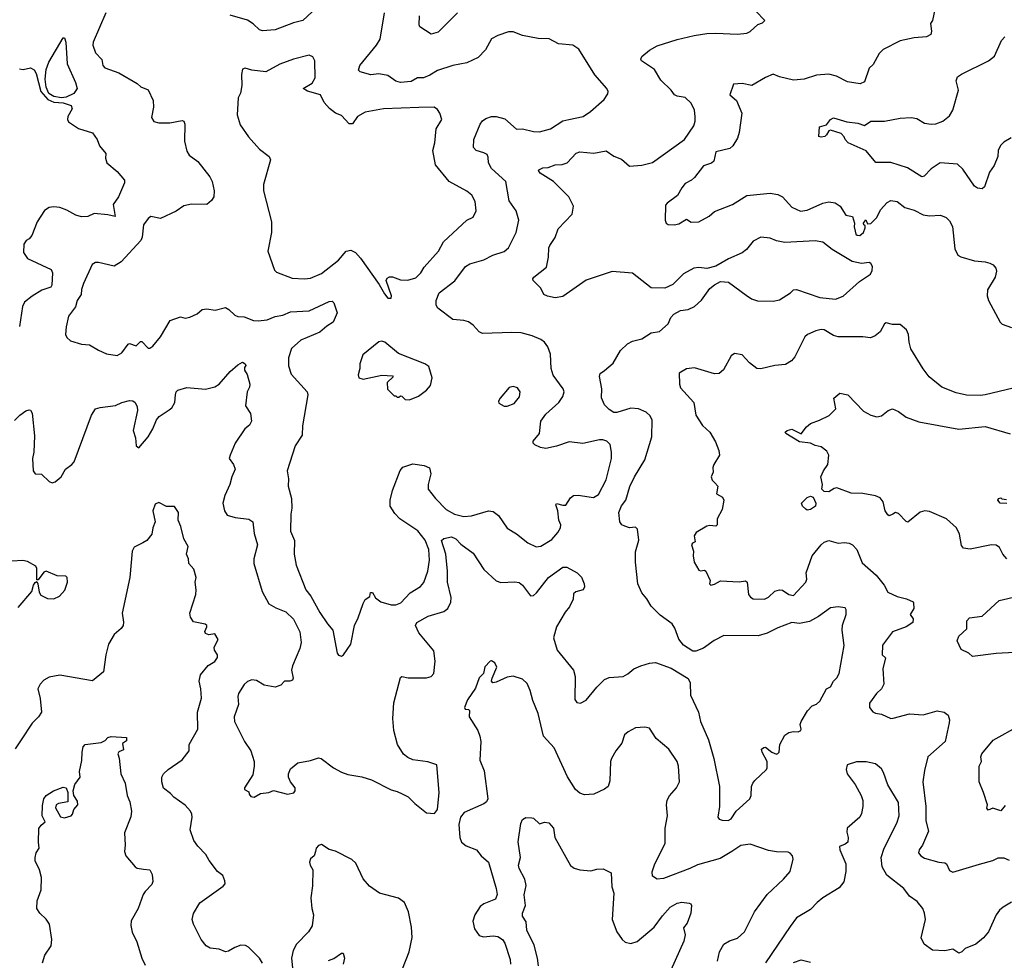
# Model space of a CAD drawing. Extents: x 2086813 to 2278017, y 548126 to 753336.
# Tile 157 of 256: x 2126185 to 2132548, y 627531 to 633610. Entities that reach past the tile are written whole.
import ezdxf

# ---------------------------------------------------------------- set-up
doc = ezdxf.new("R2010")
doc.units = 0

msp = doc.modelspace()

# ---------------------------------------------------------------- linework, layer by layer
at = {"layer": '0CON10XD'}
for points in [[(2126740.6, 633655), (2126660, 633465), (2126657.1, 633445), (2126675.4, 633395.4), (2126715, 633352.5), (2126722.7, 633315), (2126735, 633300), (2126825.6, 633265.6), (2126945, 633198), (2126966.6, 633176.6), (2127015, 633156.2), (2127047.2, 633087.2), (2127050.4, 633045), (2127037.3, 632977.3), (2127052.1, 632952.1), (2127085, 632942.5), (2127155, 632944.4), (2127235, 632959.2), (2127245, 632953.8), (2127252.5, 632935), (2127249.4, 632825), (2127265, 632761.2), (2127279.4, 632735), (2127335, 632693.3), (2127414.3, 632595), (2127429.2, 632565), (2127441.8, 632505), (2127440.4, 632465), (2127425, 632440.8), (2127394.1, 632415.9), (2127295, 632417.8), (2127245, 632406.9), (2127195, 632372), (2127095, 632324.2), (2127031.7, 632338.3), (2127014.3, 632325), (2126985.5, 632284.5), (2126977.1, 632205), (2126967.6, 632182.4), (2126840, 632045), (2126795, 632018), (2126695, 632041.4), (2126675, 632040.8), (2126653.2, 632026.8), (2126597.8, 631905), (2126583.8, 631866.2), (2126581.9, 631835), (2126556.5, 631795), (2126545.7, 631755), (2126499.2, 631695), (2126484.3, 631625.7), (2126481.4, 631575), (2126488.8, 631555), (2126513.3, 631535), (2126583.4, 631513.4), (2126635, 631508.6), (2126694.6, 631474.6), (2126745, 631450.8), (2126815, 631438.8), (2126845, 631457.5), (2126885, 631513.3), (2126895, 631516.7), (2126937.5, 631502.5), (2126965, 631530), (2126975, 631530), (2127015, 631487.5), (2127025, 631487.5), (2127045, 631500), (2127095, 631561.2), (2127156.7, 631665), (2127225, 631688.8), (2127255, 631680), (2127285, 631686.7), (2127330.9, 631709.1), (2127365, 631738), (2127395, 631740.8), (2127448.3, 631731.7), (2127515, 631750), (2127537.4, 631737.4), (2127575, 631700.8), (2127595, 631691.4), (2127635, 631688.9), (2127695, 631665.6), (2127725, 631663.6), (2127785, 631671.1), (2127835, 631692.5), (2127885, 631700.8), (2127935, 631722.7), (2128055, 631729.1), (2128185, 631789.4), (2128205, 631790), (2128215, 631780), (2128236.4, 631716.4), (2128210, 631655), (2128170.2, 631629.8), (2128125, 631589.6), (2128001.5, 631538.5), (2127941.4, 631485), (2127922.3, 631425), (2127922.4, 631372.4), (2127939.2, 631319.2), (2128043.1, 631205), (2128047.5, 631185), (2128012.5, 630985), (2128010, 630925), (2127965.8, 630855), (2127912.5, 630695), (2127921.7, 630641.7), (2127920.8, 630595), (2127941.2, 630515), (2127943.8, 630453.8), (2127937.1, 630415), (2127935.7, 630305), (2127960, 630245), (2127957.8, 630155), (2127972.5, 630085), (2128035, 629926.2), (2128065.8, 629885), (2128125, 629778.8), (2128174.5, 629704.5), (2128209.2, 629665), (2128236.7, 629515), (2128245, 629502.5), (2128265, 629497.5), (2128277.5, 629505), (2128325.9, 629574.1), (2128348.8, 629695), (2128373.3, 629745), (2128405, 629837.5), (2128418.3, 629861.7), (2128447, 629883), (2128451.7, 629908.3), (2128465, 629907.5), (2128484.1, 629874.1), (2128518.1, 629848.1), (2128585, 629827.8), (2128615, 629827.5), (2128648.5, 629841.5), (2128707.8, 629905), (2128775, 629947.5), (2128797.7, 629972.3), (2128823.1, 630045), (2128833, 630117), (2128829.3, 630185), (2128805.2, 630245.2)], [(2128075, 633661.1), (2128014.2, 633605), (2127955, 633590), (2127835.4, 633544.6), (2127755, 633538.8), (2127734.7, 633544.7), (2127693.7, 633583.7), (2127657.2, 633607.2), (2127545, 633638.9)], [(2128805.2, 630245.2), (2128757.2, 630307.2), (2128640.9, 630385), (2128608.3, 630418.3), (2128578.5, 630465), (2128579.2, 630505), (2128593.3, 630566.7), (2128643.1, 630696.9), (2128661.7, 630718.3), (2128725, 630740), (2128799.2, 630729.2), (2128833, 630713), (2128841.2, 630675), (2128824.5, 630605), (2128825.8, 630575), (2128872.5, 630515), (2128940, 630445), (2128995, 630413.6), (2129055, 630398.7), (2129105, 630402.8), (2129215, 630435.6), (2129245, 630430.8), (2129278.6, 630405), (2129335, 630323.8), (2129396.6, 630286.6), (2129469.5, 630229.5), (2129522.1, 630202.1), (2129553.4, 630206.6), (2129625, 630250), (2129662.9, 630295), (2129680, 630325), (2129682.5, 630345), (2129669.2, 630375), (2129663.1, 630435), (2129650, 630475), (2129655, 630482.5), (2129695, 630472), (2129715, 630473.3), (2129745, 630520), (2129765, 630533.8), (2129795, 630536), (2129892.3, 630522.3), (2129925, 630542), (2129975, 630636.7), (2130008.6, 630775), (2130009.2, 630815), (2130000, 630865), (2129978.8, 630885), (2129954.4, 630894.4), (2129932.5, 630895), (2129825, 630871.2), (2129735, 630881.9), (2129655, 630854.4), (2129585, 630838.8), (2129550, 630845), (2129515, 630862.5), (2129503.8, 630873.8), (2129504, 630885), (2129544.4, 630935), (2129553.9, 631015), (2129585, 631060), (2129669.5, 631135), (2129696, 631175), (2129703.3, 631205), (2129696.2, 631225), (2129632.6, 631312.6), (2129620.6, 631355), (2129615, 631447.5), (2129598, 631495), (2129575.7, 631525.7), (2129552.7, 631542.7), (2129497.7, 631567.7), (2129425.7, 631585.7), (2129365, 631589.4), (2129175, 631582), (2129155, 631592.5), (2129115.4, 631635.4), (2129085, 631656.9), (2129055, 631665.7), (2128985, 631671.9), (2128888, 631745), (2128876.7, 631765), (2128875.5, 631795), (2128895.5, 631845), (2128997, 631923), (2129065, 632015.7), (2129095, 632033.1), (2129185, 632058.1), (2129242, 632088), (2129315, 632111.4), (2129342.9, 632135), (2129393.5, 632235), (2129411.5, 632315), (2129394, 632374), (2129348.9, 632438.9), (2129326.2, 632565), (2129235, 632648.2), (2129214.6, 632685), (2129212.4, 632722.4), (2129205, 632738), (2129185, 632750.6), (2129135.5, 632765.5), (2129118.6, 632785), (2129120.9, 632835), (2129160.4, 632935), (2129175, 632955.6), (2129197.6, 632972.4), (2129235, 632984.6), (2129265, 632985.5), (2129319.4, 632969.4), (2129395, 632902.5), (2129435, 632904.2), (2129505, 632887.1), (2129544.2, 632885.8), (2129615, 632904.2), (2129694.6, 632955.4), (2129734.5, 632965.5), (2129825.5, 632984.5), (2129874.3, 633015.7), (2129963.3, 633095), (2129985, 633130), (2129987.5, 633145), (2129980, 633165), (2129902.8, 633252.8), (2129799.3, 633419.3), (2129760, 633445), (2129667.5, 633455), (2129606.4, 633486.4), (2129535, 633488.9), (2129435, 633507.3), (2129375, 633531.4), (2129345, 633531.4), (2129275, 633508.6), (2129234.5, 633485.5), (2129194.4, 633415), (2129148.6, 633365), (2129075, 633331.6), (2128985, 633313.5), (2128885, 633282.5), (2128835, 633252.5), (2128795, 633234.1), (2128755, 633234.1), (2128715, 633211.5), (2128645, 633204.2), (2128615, 633213.2), (2128565, 633249.2), (2128505, 633259.6), (2128453.6, 633253.6), (2128385, 633274.2), (2128374.4, 633284.4), (2128382.2, 633315), (2128491.1, 633445), (2128514.4, 633485), (2128543.1, 633655)], [(2129014.5, 633655.5), (2128890, 633530), (2128845, 633517.1), (2128771.2, 633565), (2128765.9, 633575.9), (2128769.2, 633635)], [(2130520, 629245), (2130571.9, 629135), (2130585.6, 629075), (2130635.6, 628955), (2130670, 628835), (2130707.1, 628655), (2130708, 628525), (2130696.2, 628456.2), (2130705, 628443.3), (2130725.9, 628435.9), (2130764.3, 628434.3), (2130782.5, 628445), (2130815.5, 628494.5), (2130903.3, 628575), (2130913.3, 628595), (2130913.6, 628653.6), (2130923.3, 628675), (2130936.1, 628693.9), (2131011.2, 628765), (2131016.2, 628775), (2131016, 628815), (2130983.8, 628875), (2130980, 628895), (2130993.3, 628906.7), (2131005, 628907.5), (2131046.4, 628876.4), (2131075, 628862.5), (2131085, 628867.5), (2131092.5, 628875), (2131096.7, 628925), (2131130, 628985), (2131155, 629003.8), (2131185, 629010), (2131215, 629007.5), (2131232.5, 629015), (2131236.2, 629025), (2131230, 629055), (2131236.2, 629075), (2131276.1, 629143.9), (2131307.5, 629175), (2131335, 629186.2), (2131356.2, 629205), (2131400, 629285), (2131425, 629297.5), (2131444, 629335), (2131465, 629356.2), (2131481.4, 629385), (2131513.1, 629565), (2131500, 629665), (2131503.2, 629696.8), (2131526, 629765), (2131526.1, 629796.1), (2131519.3, 629809.3), (2131475, 629816.2), (2131425, 629808.8), (2131347.8, 629752.2), (2131289.1, 629720.9), (2131225, 629706.9), (2131175, 629713.8), (2131085, 629679.2), (2131015.8, 629644.2), (2130956.9, 629626.9), (2130735, 629629.2), (2130672.8, 629597.2), (2130605, 629549.1), (2130555, 629529.2), (2130535, 629528.6), (2130475, 629566.9), (2130445, 629606.2), (2130417.9, 629677.9), (2130401.2, 629705), (2130325, 629761.9), (2130265, 629819.2), (2130237, 629867), (2130205.6, 629905), (2130180.8, 629965), (2130164.4, 630104.4), (2130165, 630170), (2130185.8, 630245.8), (2130177.3, 630317.3), (2130165, 630330), (2130125, 630325.8), (2130095, 630335.8), (2130075.8, 630345.8), (2130063.8, 630365), (2130058, 630425), (2130075, 630468.8), (2130102.9, 630505), (2130127.8, 630592.2), (2130157.8, 630655), (2130224.4, 630765), (2130270.8, 630915), (2130272, 631022), (2130258.8, 631048.8), (2130234.4, 631074.4), (2130185, 631094.2), (2130135, 631100), (2130045, 631072.2), (2130025, 631071.5), (2129995, 631091.2), (2129965, 631121.8), (2129944.3, 631165.7), (2129948.1, 631225), (2129931.9, 631305), (2129935.8, 631324.2), (2129965, 631342), (2130019.8, 631390.2), (2130068.3, 631471.7), (2130114, 631516), (2130145, 631532.5), (2130205, 631546.7), (2130265, 631587.1), (2130320, 631595), (2130376.7, 631645), (2130393.3, 631685), (2130412.3, 631707.7), (2130455, 631731.2), (2130505, 631736.2), (2130545, 631756.2), (2130591.7, 631798.3), (2130645, 631872.5), (2130675, 631897.5), (2130715, 631917.5), (2130765, 631913.3), (2130880.3, 631830.3), (2130915, 631806), (2130953.2, 631793.2), (2131055, 631790), (2131095, 631800), (2131167.5, 631845), (2131186.4, 631863.6), (2131205, 631866.7), (2131355.5, 631815.5), (2131456.4, 631803.6), (2131506.6, 631823.4), (2131612.1, 631917.9), (2131682.5, 631965), (2131695, 631990), (2131697.5, 632015), (2131686.2, 632035), (2131675, 632040), (2131626.4, 632033.6), (2131565, 632048), (2131435, 632124.2), (2131375, 632172), (2131325, 632180.6), (2131129.7, 632169.7), (2131075, 632180), (2131035, 632198), (2130975, 632204.2), (2130925, 632179.2), (2130881.2, 632125), (2130855, 632104.2), (2130765.8, 632064.2), (2130685, 632016.2), (2130625, 632001.2), (2130575, 632008), (2130542.5, 632005), (2130475, 631966.7), (2130405, 631899.2), (2130355, 631874.3), (2130265, 631878), (2130145, 631972.5), (2130015, 631982.9), (2129845, 631927.5), (2129695, 631820.8), (2129645, 631813.3), (2129595, 631822.9), (2129573.1, 631833.1), (2129553.8, 631875), (2129503.3, 631925), (2129501.2, 631935), (2129506.7, 631945), (2129589.5, 632010.5), (2129602.5, 632075), (2129604.4, 632135), (2129611.2, 632151.2), (2129645, 632203.3), (2129665, 632259.2), (2129755, 632352.5), (2129763.3, 632405), (2129733.8, 632465), (2129635, 632564), (2129548.3, 632618.3), (2129537.5, 632635), (2129540.7, 632639.3), (2129565, 632652), (2129600, 632655), (2129645, 632671.4), (2129690, 632675), (2129722.5, 632685), (2129782.1, 632747.9), (2129805, 632757.1), (2129895, 632747.8), (2129975, 632761.9), (2130025, 632727.5), (2130075, 632709.2), (2130125, 632664.2), (2130205, 632670.6), (2130275, 632687.1), (2130480.5, 632835), (2130541.9, 632925), (2130551.1, 632955), (2130551.1, 632985), (2130545.4, 633025), (2130525, 633070.8), (2130486.7, 633106.7), (2130435, 633115.6), (2130416, 633125), (2130396, 633155), (2130328.7, 633218.7), (2130287.6, 633287.6), (2130204, 633345), (2130200, 633355), (2130205, 633372.5), (2130255, 633414), (2130305, 633440.6), (2130435, 633481.5), (2130543.1, 633506.9), (2130625, 633520.7), (2130683.2, 633523.2), (2130824.1, 633515.9), (2130885, 633523.3), (2130906.1, 633533.9), (2130955, 633580), (2130985, 633590), (2131000, 633605), (2130943.3, 633665)], [(2132098.8, 633675), (2132084.1, 633605.9), (2132071.2, 633585), (2132077.5, 633535), (2132072.5, 633515), (2132045, 633500), (2131965, 633493.8), (2131875, 633472.5), (2131765, 633417.5), (2131739.1, 633390.9), (2131700.5, 633319.5), (2131675, 633296.2), (2131645, 633208.8), (2131615.9, 633195.9), (2131535, 633208.6), (2131463.3, 633245), (2131415, 633257.8), (2131335, 633251.5), (2131255, 633225.4), (2131185, 633218.5), (2131095, 633240.8), (2131055, 633257.5), (2131005, 633237.5), (2130916.2, 633183.8), (2130855, 633198.1), (2130797.5, 633192.5), (2130773.8, 633125), (2130817.1, 633087.1), (2130852.5, 633005), (2130835, 632880), (2130824.2, 632845), (2130794.3, 632795), (2130775, 632777.1), (2130684.5, 632755.5), (2130672, 632695), (2130655, 632682.5), (2130604.4, 632665.6), (2130545, 632590), (2130527.2, 632572.8), (2130485, 632551.2), (2130465, 632522.5), (2130435.9, 632474.1), (2130368.8, 632425), (2130359.1, 632410.9), (2130355.7, 632315), (2130362, 632295), (2130375.7, 632285.7), (2130415, 632284.3), (2130445, 632290.8), (2130495, 632321.2), (2130525, 632302), (2130575, 632303.1), (2130640.5, 632339.5), (2130675, 632370), (2130791.2, 632415), (2130885, 632474.4), (2131035, 632488.9), (2131085, 632479.5), (2131114.7, 632464.7), (2131175, 632398), (2131232.2, 632372.2), (2131275, 632378.1), (2131375, 632424.3), (2131415, 632432.5), (2131455, 632427.5), (2131488.6, 632405), (2131525, 632346), (2131568.1, 632338.1), (2131581.2, 632295), (2131578, 632272), (2131583.4, 632243.4), (2131588.8, 632225), (2131597.5, 632217.5), (2131615, 632215.7), (2131638.9, 632235), (2131650, 632265), (2131649.3, 632279.3), (2131640, 632285), (2131637.5, 632295), (2131653.9, 632316.1), (2131665, 632290), (2131685, 632293.8), (2131725, 632332.5), (2131748.3, 632381.7), (2131791.3, 632428.7), (2131815, 632441.9), (2131855, 632435.5), (2131906.4, 632396.3), (2131965, 632378.2), (2132025, 632349.7), (2132065, 632342.5), (2132135, 632347.1), (2132171.7, 632331.7), (2132195, 632310), (2132213.2, 632273.2), (2132229.1, 632129.1), (2132248.3, 632088.3), (2132267, 632077), (2132355, 632050.5), (2132425, 632045.6), (2132455, 632037.1), (2132476.2, 632025), (2132494, 632005), (2132498, 631985), (2132489.2, 631945), (2132439.2, 631865), (2132437.5, 631825), (2132445.6, 631795.6), (2132522.5, 631655), (2132535, 631642.9), (2132595, 631621.5)], [(2126455, 633104.5), (2126405, 633113.6), (2126374.1, 633134.1), (2126355, 633173.3), (2126349.1, 633225), (2126355, 633287.5), (2126372.7, 633335), (2126465, 633493.8), (2126475, 633492.5), (2126481.9, 633465), (2126492.1, 633325), (2126545.4, 633205), (2126555.4, 633165), (2126535, 633132.5), (2126485, 633110), (2126455, 633104.5)], [(2132592.5, 632847.5), (2132545, 632818.1), (2132523.4, 632796.6), (2132508.1, 632765), (2132505.7, 632725), (2132482.5, 632667.5), (2132453.3, 632625), (2132420.7, 632529.3), (2132405, 632516.7), (2132375, 632520.8), (2132355, 632533.8), (2132279.4, 632645), (2132245, 632677.1), (2132134.3, 632684.3), (2132075, 632646), (2132030.3, 632599.7), (2132015, 632594.2), (2131922.5, 632652.5), (2131815, 632688.1), (2131717.3, 632687.3), (2131655, 632762.5), (2131538.8, 632815), (2131518.8, 632835), (2131512.9, 632852.9), (2131494.4, 632874.4), (2131425, 632896.7), (2131415, 632892.5), (2131400, 632865), (2131387.5, 632855), (2131365, 632850), (2131350, 632855), (2131355, 632916.7), (2131399.2, 632930.8), (2131424, 632965), (2131445, 632975.6), (2131530.3, 632950.3), (2131601.5, 632941.5), (2131645, 632926.2), (2131686.4, 632953.6), (2131775, 632954), (2131875, 632972.9), (2131947, 632977), (2131982.1, 632972.1), (2132031.9, 632941.9), (2132075, 632935.4), (2132105, 632936.5), (2132150.8, 632955), (2132195, 632988.6), (2132216.5, 633025), (2132253.1, 633155), (2132238, 633215), (2132245, 633240), (2132270.9, 633259.1), (2132445.8, 633344.2), (2132484.7, 633375.3), (2132530.8, 633475), (2132550.9, 633499.1)], [(2128585, 631810), (2128586.7, 631825), (2128553.9, 631923.9), (2128560.7, 631939.3), (2128575, 631948.8), (2128595, 631949.2), (2128645, 631928), (2128693.9, 631926.1), (2128745, 631942), (2128778, 631975), (2128798.3, 632011.7), (2128891.9, 632115), (2128924.6, 632175.4), (2129075.7, 632314.3), (2129115, 632333.8), (2129135.9, 632374.1), (2129129.2, 632435), (2129106.2, 632475), (2129075, 632502), (2128960, 632565), (2128872.9, 632672.9), (2128854.5, 632765), (2128868.8, 632815), (2128875.5, 632904.5), (2128912, 632965), (2128900.8, 633005), (2128885, 633028.8), (2128864.2, 633044.2), (2128765, 633043.3), (2128535, 633034.2), (2128417.3, 633012.7), (2128368.8, 632985), (2128335, 632936.7), (2128315, 632936.7), (2128265, 632990), (2128225, 633005.8), (2128186.2, 633036.2), (2128153.1, 633075), (2128128, 633125), (2128045, 633148.6), (2128017.5, 633165), (2128075, 633200), (2128093.8, 633235), (2128092.5, 633345), (2128079.3, 633369.3), (2128055, 633380), (2127955, 633354.2), (2127865, 633322.5), (2127775, 633274.2), (2127685, 633283.3), (2127643, 633297), (2127625, 633290), (2127617.5, 633255), (2127620, 633185), (2127612.5, 633135), (2127596.7, 633105), (2127590, 632995), (2127610.5, 632930.5), (2127662.7, 632852.7), (2127735, 632773.3), (2127796.7, 632725), (2127806.2, 632705), (2127761.2, 632545), (2127760, 632505), (2127812.7, 632302.7), (2127812.5, 632235), (2127787.5, 632115), (2127830.9, 631990.9), (2127845, 631978), (2127945, 631939.2), (2128025, 631934.4), (2128065, 631939.4), (2128135, 631969.2), (2128244.2, 632055), (2128295, 632114.3), (2128325, 632120), (2128355, 632105.6), (2128387.9, 632067.9), (2128508.7, 631898.7), (2128541.7, 631838.3), (2128565, 631810), (2128585, 631810)], [(2126183.4, 633293.4), (2126207.3, 633287.3), (2126255, 633298.6), (2126278.8, 633285), (2126291.7, 633261.7), (2126322.3, 633145), (2126366.5, 633095), (2126405, 633077.3), (2126465, 633072.3), (2126516.7, 633055), (2126524, 633035), (2126495.8, 632985), (2126493.3, 632965), (2126499.5, 632949.5), (2126565, 632906), (2126655, 632878.8), (2126685.8, 632835), (2126700.6, 632795), (2126741.2, 632745), (2126738.8, 632715), (2126748.8, 632685), (2126815, 632629.4), (2126862.3, 632572.3), (2126862, 632555), (2126823.1, 632465), (2126788.1, 632415), (2126801.7, 632338.3), (2126755, 632349.5), (2126665, 632358.1), (2126625, 632338.9), (2126585, 632336.7), (2126547.4, 632347.4), (2126488.9, 632378.9), (2126445, 632397.1), (2126405, 632401.4), (2126375, 632395.7), (2126345, 632377.5), (2126296.6, 632303.4), (2126262.5, 632215), (2126245.6, 632194.4), (2126226, 632184), (2126210.5, 632159.5), (2126208.8, 632105), (2126235.8, 632065.8), (2126388, 631995), (2126395.8, 631975), (2126392.5, 631895), (2126385, 631880.8), (2126327.2, 631862.8), (2126265, 631824.2), (2126215.7, 631784.3), (2126203.3, 631756.7), (2126183.8, 631626.2)], [(2132605, 631228.8), (2132424.3, 631185.7), (2132395, 631180.6), (2132305, 631183.1), (2132237.9, 631197.9), (2132145.5, 631235.5), (2132061.7, 631301.7), (2132023, 631353), (2131945, 631483.3), (2131932.7, 631525), (2131930, 631575), (2131916.1, 631606.1), (2131875, 631640), (2131825, 631640), (2131785, 631650), (2131775, 631643.8), (2131745, 631593.3), (2131714.1, 631565.9), (2131684.2, 631554.2), (2131635, 631560), (2131475, 631560), (2131445, 631570), (2131385, 631605.6), (2131365, 631607.3), (2131331.1, 631598.9), (2131276.2, 631575), (2131258.9, 631561.1), (2131195, 631432), (2131174, 631405), (2131135, 631380.8), (2131065, 631375.6), (2130975, 631352.5), (2130950, 631355), (2130901.3, 631391.3), (2130855, 631444), (2130805, 631451.9), (2130782.1, 631437.9), (2130732.6, 631347.4), (2130705, 631322.5), (2130675, 631320.8), (2130545, 631360.8), (2130495, 631352.5), (2130446.7, 631325), (2130448.8, 631255), (2130455, 631230), (2130540.8, 631135), (2130555.6, 631055), (2130598, 630988), (2130645.8, 630945), (2130681.7, 630881.7), (2130703.8, 630825), (2130706.7, 630795), (2130670, 630735), (2130663.8, 630715), (2130666.7, 630685), (2130654, 630655), (2130660, 630635), (2130677.1, 630617.1), (2130696.7, 630595), (2130687.5, 630545), (2130727.5, 630525), (2130736, 630505), (2130725.5, 630444.5), (2130692.2, 630385), (2130693.3, 630345), (2130685, 630336.7), (2130645, 630340.8), (2130625, 630335.7), (2130556.7, 630295), (2130543.3, 630275), (2130550, 630235), (2130533.6, 630226.4), (2130527.5, 630215), (2130540, 630175), (2130536.7, 630145), (2130544.2, 630105), (2130575, 630052.5), (2130585, 630047.5), (2130611.7, 630051.7), (2130620, 630045), (2130646.4, 629986.4), (2130642.5, 629965), (2130652.5, 629955), (2130675, 629960.8), (2130715, 629984.2), (2130835, 629977.5), (2130875, 629983.3), (2130885.6, 629975.6), (2130896, 629895), (2130907.3, 629877.3), (2130925, 629866), (2130997.5, 629865), (2131025, 629878.8), (2131065, 629917.5), (2131094.4, 629925.6), (2131115, 629922.9), (2131155, 629894.5), (2131185, 629888.9), (2131265.6, 629975), (2131271.4, 629995), (2131266.9, 630035), (2131306.5, 630145), (2131363.8, 630216.2), (2131385, 630234), (2131415, 630243.8), (2131475, 630227.5), (2131515, 630230.8), (2131545, 630225.8), (2131566.7, 630215), (2131594.2, 630185), (2131629.7, 630099.7), (2131720.2, 630020.2), (2131770.9, 629955), (2131795, 629910), (2131855, 629881.2), (2131917, 629867), (2131958.3, 629848.3), (2131961.7, 629841.7), (2131963.3, 629805), (2131940, 629765), (2131958.8, 629738.8), (2131956.7, 629715), (2131914.2, 629685.8), (2131825, 629653.8), (2131761.9, 629568.1), (2131760, 629505), (2131780, 629485), (2131763.6, 629415), (2131768.9, 629315), (2131754.6, 629285.4), (2131722, 629255), (2131677.8, 629192.2), (2131677.8, 629165), (2131697.7, 629137.7), (2131715, 629128.5), (2131755, 629122), (2131815, 629093.8), (2131830, 629095)], [(2128705, 631154), (2128762.1, 631177.9), (2128815, 631216.2), (2128840, 631245), (2128850, 631295), (2128828.3, 631368.3), (2128802.5, 631385), (2128633, 631453), (2128545, 631526.7), (2128525, 631532.5), (2128505, 631527.5), (2128402.5, 631445), (2128383.9, 631386.1), (2128383.3, 631355), (2128373.3, 631315), (2128377.5, 631295), (2128405, 631286.7), (2128525, 631312.5), (2128595, 631307.5), (2128598.3, 631301.7), (2128560, 631265), (2128561.7, 631221.7), (2128605, 631180), (2128615, 631180), (2128625, 631170), (2128635, 631170), (2128645, 631180), (2128655, 631177.5), (2128676.2, 631156.2), (2128705, 631154)], [(2126150.7, 631019.3), (2126185, 631054), (2126225, 631081.2), (2126245, 631088.8), (2126255, 631086.2), (2126266.3, 631066.3), (2126280.3, 630920.3), (2126275.8, 630815), (2126267.5, 630775), (2126272, 630695), (2126284.2, 630674.2), (2126325, 630673.3), (2126374.5, 630624.5), (2126395, 630616), (2126415, 630623.8), (2126453.8, 630655), (2126480.8, 630705), (2126522.5, 630735), (2126536.9, 630753.1), (2126649.4, 631055), (2126675, 631094), (2126705.7, 631104.3), (2126804.2, 631115.8), (2126845, 631135.8), (2126895, 631148), (2126915, 631146), (2126931.2, 631135), (2126945, 631107.5), (2126945.7, 631085), (2126918.8, 630955), (2126933, 630907), (2126937.5, 630855), (2126955, 630842.5), (2127016, 630915), (2127045, 630966.7), (2127068, 631025), (2127086.2, 631045), (2127150.9, 631089.1), (2127167.5, 631102.5), (2127188, 631135), (2127190.8, 631185), (2127196.2, 631205), (2127206.7, 631215), (2127265, 631232.9), (2127385, 631222.5), (2127445, 631237.8), (2127474.6, 631255.4), (2127545, 631335.7), (2127595, 631380), (2127625, 631396.7), (2127642.5, 631385), (2127646.7, 631375), (2127638.3, 631361.7), (2127637.5, 631345), (2127655, 631316.7), (2127672.5, 631255), (2127670, 631235), (2127654.3, 631205), (2127644.3, 631115), (2127675.8, 631065), (2127682.9, 631015), (2127670.3, 630989.7), (2127640.8, 630965), (2127576.4, 630873.6), (2127544.2, 630795), (2127539.2, 630775), (2127567.1, 630735), (2127577.1, 630705), (2127555.5, 630655), (2127543.3, 630605), (2127510, 630535), (2127496.9, 630485), (2127508, 630435), (2127525, 630406.7), (2127578.3, 630391.7), (2127665, 630382.5), (2127692.5, 630365), (2127700.3, 630290.3), (2127722, 630215), (2127697.1, 630125), (2127697.1, 630095), (2127752.5, 629915), (2127795.6, 629835.6), (2127839.3, 629809.3), (2127905, 629782.2), (2127954.2, 629735), (2127995, 629653.3), (2128004.3, 629585), (2127994.4, 629545.6), (2127947, 629433), (2127941.9, 629405), (2127952.5, 629355), (2127947.6, 629342.4), (2127930, 629335), (2127896, 629334), (2127871.7, 629308.3), (2127835, 629295.5), (2127765, 629310), (2127715, 629340), (2127685, 629342.5), (2127657.3, 629332.7), (2127635, 629313.8), (2127599.2, 629255), (2127594.3, 629235), (2127599.2, 629185), (2127585, 629147.5), (2127570, 629105), (2127573.8, 629075), (2127637.1, 628945), (2127678.6, 628885), (2127700, 628815), (2127700.8, 628785), (2127690.5, 628729.5), (2127636.7, 628645), (2127637.5, 628635), (2127665, 628620), (2127667.5, 628605), (2127679.3, 628589.3), (2127700, 628585), (2127740.8, 628609.2), (2127795, 628616), (2127825, 628628), (2127915, 628604.3), (2127957, 628613), (2127966, 628625), (2127965.8, 628645), (2127934, 628685), (2127921.2, 628715), (2127921.2, 628735), (2127935, 628767.5), (2127982.3, 628807.7), (2128065, 628822.5), (2128115, 628840), (2128132.5, 628835), (2128213.9, 628773.9), (2128265, 628747.5), (2128305, 628732.5), (2128396.1, 628716.1), (2128458, 628698), (2128585, 628632.5), (2128625, 628622.5), (2128656.7, 628606.7), (2128695, 628587.5), (2128737.5, 628545), (2128815, 628483.3), (2128865, 628480), (2128886, 628506), (2128896, 628615), (2128880, 628795), (2128822.7, 628812.7), (2128725, 628827.5), (2128692.4, 628842.4), (2128665, 628864), (2128625.5, 628925), (2128603.8, 629015), (2128595.4, 629094.6), (2128602.5, 629195), (2128645, 629358.8), (2128655, 629364.2), (2128695, 629355.8), (2128815, 629356), (2128845, 629364), (2128862, 629385), (2128870, 629465), (2128860.9, 629530.9), (2128765, 629646.7), (2128742.5, 629695), (2128751.2, 629715), (2128825.5, 629754.5), (2128925, 629785.4), (2128951.1, 629805), (2128972.2, 629845), (2128972.9, 629875), (2128949.6, 629975), (2128949.6, 630045), (2128938.5, 630155), (2128911.5, 630245), (2128925, 630257.8), (2128975, 630266.9), (2129004, 630255), (2129035, 630221.2), (2129115, 630161.4), (2129185, 630057.5), (2129263.8, 629983.8), (2129295, 629973.1), (2129385, 629977.1), (2129411.9, 629971.9), (2129435, 629955.7), (2129486.7, 629886.7), (2129505, 629888.8), (2129524.4, 629905.6), (2129602.5, 630005), (2129695, 630070.8), (2129721.7, 630071.7), (2129787.5, 630035), (2129815, 630007.5), (2129833.3, 629965), (2129836.1, 629943.9), (2129826.7, 629925), (2129778.3, 629911.7), (2129765, 629900), (2129762, 629865), (2129737.8, 629815), (2129709.2, 629780.8), (2129653.9, 629685), (2129635.6, 629615.6), (2129659.2, 629535), (2129764.2, 629405), (2129774.1, 629364.1), (2129773.6, 629216.4), (2129785, 629197.5), (2129808.3, 629191.7), (2129845, 629211.2), (2129915, 629296), (2129965, 629345.8), (2129995, 629357.5), (2130085, 629366), (2130115, 629382), (2130154.5, 629415.5), (2130200, 629435), (2130255, 629451.4), (2130295, 629455.8), (2130395, 629419.4), (2130505, 629351.4), (2130518.5, 629325), (2130520, 629245)], [(2129335, 631112.5), (2129380.5, 631129.5), (2129415, 631172.5), (2129420, 631205), (2129401.2, 631231.2), (2129375, 631240), (2129347.7, 631232.3), (2129290, 631165), (2129280, 631145), (2129281.7, 631131.7), (2129315, 631112.5), (2129335, 631112.5)], [(2132565.7, 630125), (2132539.2, 630155), (2132517.9, 630197.9), (2132495, 630214), (2132465, 630215.6), (2132327.3, 630187.3), (2132284.3, 630194.3), (2132271.7, 630211.7), (2132259.2, 630285), (2132240, 630325), (2132175, 630384), (2132065, 630431.4), (2132035, 630435.7), (2132005, 630428), (2131925, 630363.3), (2131915, 630366.7), (2131865, 630419.4), (2131845, 630425.6), (2131827.1, 630415), (2131805, 630402.5), (2131795, 630410), (2131779.4, 630435), (2131765.6, 630495), (2131745, 630518.9), (2131715, 630532.9), (2131635, 630547.8), (2131559.1, 630549.1), (2131465, 630583.8), (2131449.3, 630580.7), (2131415, 630557.5), (2131385, 630560), (2131370, 630575), (2131372.5, 630605), (2131363.3, 630655), (2131380, 630695), (2131408, 630735), (2131413.3, 630795), (2131400.7, 630820.7), (2131365, 630848.8), (2131325, 630857.1), (2131295, 630872.9), (2131225, 630881.9), (2131136.7, 630935), (2131131.2, 630945), (2131144.2, 630955.8), (2131175, 630963.8), (2131236, 630934), (2131270.5, 630979.5), (2131295, 631000), (2131355, 631021.2), (2131417.3, 631052.7), (2131458.8, 631095), (2131446.7, 631165), (2131485, 631196.2), (2131537.5, 631185), (2131639.1, 631079.1), (2131685, 631054), (2131725, 631044.2), (2131755, 631050), (2131796.7, 631085), (2131825, 631094), (2131865, 631077.1), (2131915, 631041.4), (2131995, 631010), (2132255, 630962.7), (2132425, 630980.5), (2132585.5, 630934.5)], [(2131275, 630440), (2131265, 630446.2), (2131245, 630466.7), (2131236.7, 630485), (2131275, 630521.2), (2131295, 630531.2), (2131312.5, 630525), (2131330, 630485), (2131327.5, 630465), (2131295, 630444), (2131275, 630440)], [(2132565, 630482.5), (2132522.5, 630485), (2132507.5, 630505), (2132510, 630515), (2132525, 630520), (2132533, 630513), (2132561.7, 630508.3)], [(2127355.4, 629285), (2127345.6, 629335), (2127352.5, 629375), (2127403.7, 629436.3), (2127445, 629462), (2127462.3, 629487.7), (2127463.8, 629505), (2127444, 629535), (2127441.2, 629555), (2127466.7, 629605), (2127445, 629640), (2127406.1, 629633.9), (2127385, 629642.5), (2127381.2, 629655), (2127393.8, 629685), (2127393.3, 629695), (2127384.1, 629704.1), (2127308.3, 629718.3), (2127287.7, 629747.7), (2127284.2, 629775), (2127323.1, 629895), (2127325.7, 629925), (2127319.2, 629975), (2127325.8, 630005.8), (2127309.5, 630059.5), (2127278.8, 630095), (2127276.2, 630125), (2127263.8, 630155), (2127273.3, 630205), (2127246.2, 630255), (2127226.2, 630335), (2127208.8, 630375), (2127212, 630425), (2127185, 630463.3), (2127133.6, 630463.6), (2127085, 630490), (2127060.7, 630479.3), (2127046, 630435), (2127060, 630365), (2127044.2, 630325), (2127038.8, 630285), (2127007, 630243), (2126981.4, 630228.6), (2126925, 630200), (2126912, 630175), (2126897.5, 630005), (2126846.7, 629775), (2126855.4, 629715.4), (2126852.5, 629695), (2126840, 629675), (2126795, 629635.6), (2126758.2, 629575), (2126740.9, 629505), (2126727.1, 629395), (2126655, 629337.5), (2126445, 629374), (2126375, 629360), (2126339.7, 629340.3), (2126316, 629315), (2126301.9, 629285), (2126317, 629223), (2126325.8, 629134.2), (2126306.2, 629105), (2126265, 629063.8), (2126195, 628956.7), (2126155, 628896.7)], [(2126175, 629811.2), (2126264, 629915), (2126273.8, 629955), (2126285, 629972.5), (2126295, 629980), (2126302.5, 629965), (2126310.8, 629910.8), (2126320.5, 629890.5), (2126365, 629870), (2126405, 629867.5), (2126442.5, 629885), (2126476.1, 629923.9), (2126493.3, 629975), (2126492.5, 630005), (2126483.3, 630013.3), (2126425.9, 630015.9), (2126355, 630046.2), (2126341.7, 630038.3), (2126305, 629990), (2126295, 629990), (2126295.9, 630064.1), (2126288.8, 630078.8), (2126235, 630108.8), (2126205.8, 630115.8), (2126135, 630109.4)], [(2132615, 629519.4), (2132495, 629513.1), (2132343.6, 629493.6), (2132320, 629515), (2132269.2, 629539.2), (2132242.9, 629595), (2132255, 629626), (2132307.1, 629672.9), (2132306.9, 629725), (2132324.2, 629745), (2132405, 629754.3), (2132514.5, 629855.5), (2132636.3, 629883.7)], [(2130694.4, 627525), (2130707.1, 627585), (2130735.5, 627634.5), (2130772.7, 627657.3), (2130825, 627674.4), (2130870, 627715), (2130934.4, 627845), (2131015, 627956), (2131122, 628055), (2131164.5, 628105), (2131184, 628185), (2131180, 628205), (2131165, 628223.3), (2131150.5, 628230.5), (2131075, 628232.3), (2131025, 628241.2), (2130905, 628280.8), (2130845, 628273.6), (2130787.5, 628235), (2130712.1, 628187.9), (2130565, 628147.5), (2130516.9, 628123.1), (2130345, 628059.5), (2130304.4, 628054.4), (2130273.8, 628075), (2130272.9, 628102.9), (2130288.8, 628155), (2130357.2, 628285), (2130357.3, 628385), (2130372.2, 628465), (2130365.8, 628535), (2130369.2, 628565), (2130385.5, 628594.5), (2130430, 628645), (2130450, 628685), (2130442.5, 628785), (2130433.8, 628815), (2130381.2, 628895), (2130298, 628965), (2130255, 629031.2), (2130225, 629038), (2130165, 629032.5), (2130117.5, 629007.5), (2130093, 628987), (2130076.7, 628935), (2130038, 628885), (2130009.2, 628835), (2130003.1, 628815), (2129998.8, 628691.2), (2129988.8, 628655), (2129965, 628636.2), (2129895, 628604), (2129835, 628600), (2129805, 628610), (2129776.7, 628635), (2129725, 628716.7), (2129638.6, 628905), (2129569.1, 628979.1), (2129535.4, 629125.4), (2129500.4, 629210.4), (2129484.2, 629275), (2129465, 629320), (2129435, 629348.8), (2129375, 629368), (2129335, 629360), (2129265, 629328), (2129242.5, 629325), (2129234, 629335), (2129238, 629355), (2129269.1, 629425), (2129255, 629454.2), (2129235, 629466.7), (2129226.2, 629463.8), (2129191.7, 629428.3), (2129183.3, 629385), (2129154.3, 629355.7), (2129130.6, 629289.4), (2129078.8, 629215), (2129060, 629165), (2129063, 629153), (2129085, 629152.5), (2129092.5, 629145), (2129089.2, 629105), (2129146.7, 629015), (2129159.4, 628979.4), (2129165.6, 628945), (2129159.5, 628825), (2129186.5, 628755), (2129209.4, 628575), (2129202.5, 628555), (2129185, 628541.4), (2129056.7, 628485), (2129034.3, 628455), (2129022, 628408), (2129028.8, 628325), (2129040.6, 628295), (2129070.8, 628270.8), (2129136.2, 628245), (2129168, 628205), (2129214.5, 628164.5), (2129263.3, 627995), (2129270.6, 627955), (2129260, 627925), (2129185, 627895.5), (2129160.8, 627879.2), (2129126.8, 627825), (2129114, 627784), (2129124.7, 627734.7), (2129155, 627691.4), (2129182.6, 627682.6), (2129245, 627688.1), (2129275, 627684.3), (2129305, 627666), (2129320.6, 627640.6), (2129353.8, 627535), (2129357.3, 627505)], [(2127755, 627513.3), (2127733.8, 627545), (2127663.3, 627615), (2127645, 627625.8), (2127615, 627628), (2127575, 627614.3), (2127535, 627589.2), (2127515, 627585.8), (2127473.7, 627603.7), (2127415, 627609.4), (2127389.2, 627625), (2127358.1, 627665), (2127308.8, 627765), (2127298.8, 627795), (2127307.7, 627832.3), (2127348.8, 627901.2), (2127499.5, 628010.5), (2127512.5, 628025), (2127511.2, 628045), (2127497.9, 628077.9), (2127463.8, 628105), (2127409.2, 628175), (2127388, 628215), (2127335, 628268), (2127310, 628305), (2127287.1, 628375), (2127298.9, 628455), (2127298.1, 628475), (2127288.6, 628495), (2127253.4, 628533.4), (2127180, 628585), (2127159.7, 628609.7), (2127115, 628643.3), (2127104, 628685), (2127104, 628715), (2127114, 628735), (2127145, 628764.2), (2127233.8, 628826.2), (2127280, 628885), (2127280, 628925), (2127336.2, 629025), (2127334.7, 629135), (2127360.8, 629225), (2127355.4, 629285)], [(2131830, 629095), (2131935, 629123.3), (2132025, 629117.1), (2132115, 629144), (2132160, 629135), (2132186.1, 629116.1), (2132193.8, 629085), (2132192, 629065), (2132167.1, 628945), (2132055, 628846.7), (2132032.2, 628757.8), (2132022.3, 628685), (2132042.1, 628525), (2132041.7, 628431.7), (2132058.8, 628365), (2132019.2, 628275), (2131997.1, 628245), (2131994.2, 628225), (2132008, 628205), (2132031.8, 628191.8), (2132125, 628164.6), (2132165, 628161.4), (2132175, 628153.8), (2132195, 628112), (2132215, 628100), (2132387.7, 628152.3), (2132473.8, 628176.2), (2132508, 628192), (2132545, 628192.5), (2132578.9, 628178.9)], [(2132555, 628531.2), (2132525, 628497.5), (2132475, 628513.8), (2132445, 628501.2), (2132436.2, 628515), (2132438.8, 628535), (2132414, 628615), (2132385.7, 628685), (2132386.7, 628785), (2132400, 628815), (2132397.5, 628845), (2132403.3, 628865), (2132476.4, 628953.6), (2132647.5, 629047.5)], [(2126333.1, 627515), (2126346.2, 627563.8), (2126388.9, 627625), (2126392.5, 627665), (2126376.9, 627765), (2126355, 627797.1), (2126314, 627835), (2126296, 627865), (2126296.7, 627915), (2126324.4, 627985.6), (2126326.2, 628065), (2126312.9, 628115), (2126284.3, 628174.3), (2126284.2, 628195), (2126292, 628225), (2126310.8, 628255), (2126305.5, 628295), (2126307.7, 628382.3), (2126323.3, 628405), (2126350, 628425), (2126330, 628465), (2126332, 628532), (2126341.8, 628575), (2126355, 628596.7), (2126404, 628625), (2126465, 628648.9), (2126485, 628645.8), (2126495.8, 628615), (2126496.7, 628555), (2126435, 628543.8), (2126420, 628535), (2126416.1, 628516.1), (2126447.9, 628457.9), (2126475, 628451.1), (2126516.4, 628465), (2126525.3, 628475), (2126533.6, 628506.4), (2126559.5, 628535), (2126558.8, 628558.8), (2126534, 628595), (2126530, 628625), (2126542.1, 628667.9), (2126576, 628715), (2126571.7, 628751.7), (2126587, 628823), (2126588.8, 628875), (2126595, 628910), (2126607.5, 628925), (2126711.3, 628938.7), (2126737.9, 628952.1), (2126755, 628970), (2126775, 628976.7), (2126875, 628970), (2126875, 628950), (2126848.3, 628931.7), (2126855, 628890), (2126825, 628878.8), (2126818.8, 628865), (2126827.7, 628837.7), (2126838, 628735), (2126867.1, 628675), (2126880, 628595), (2126897.5, 628555), (2126907.5, 628495), (2126902.3, 628457.7), (2126861.4, 628355), (2126866.9, 628275), (2126862.5, 628235), (2126871.2, 628205), (2126930, 628135), (2126945, 628126.7), (2126985, 628120), (2127026.4, 628116.4), (2127040, 628085), (2127045, 628040), (2127038.8, 628021.2), (2126995, 627975.8), (2126983.7, 627956.3), (2126951.4, 627865), (2126905.7, 627785), (2126903.1, 627755), (2126912.6, 627712.6), (2126941.1, 627651.1), (2126973.1, 627545), (2126995, 627500)], [(2132595, 627906), (2132540, 627875), (2132518, 627855), (2132496, 627825), (2132446.2, 627715), (2132414.2, 627675.8), (2132364.1, 627635.9), (2132295, 627608), (2132274, 627585), (2132255, 627577.8), (2132215, 627602.9), (2132165, 627592), (2132085, 627596.2), (2132030, 627635), (2132010, 627675), (2132038.5, 627795), (2132033.3, 627835), (2132021.4, 627865), (2131985, 627911.2), (2131936.7, 627945), (2131900, 627995), (2131790.2, 628080.2), (2131758.9, 628135), (2131752.5, 628195), (2131771.1, 628255), (2131853.5, 628416.5), (2131869.2, 628465), (2131865, 628550), (2131795.4, 628665.4), (2131768.6, 628745), (2131755, 628768), (2131715, 628800.8), (2131655.9, 628814.1), (2131593.6, 628813.6), (2131532.5, 628795), (2131526.2, 628765), (2131533, 628737), (2131585, 628666.7), (2131623.8, 628595), (2131633.6, 628563.6), (2131633.8, 628525), (2131625, 628480), (2131613.6, 628456.4), (2131532.5, 628385), (2131530.7, 628359.3), (2131540, 628325), (2131536.1, 628293.9), (2131519.5, 628280.5), (2131483, 628267), (2131486.2, 628245), (2131523.6, 628153.6), (2131523.8, 628105), (2131512.1, 628037.9), (2131481.3, 627998.7), (2131375.5, 627934.5), (2131338, 627905), (2131295, 627859.2), (2131205.7, 627804.3), (2131165, 627750), (2131005.8, 627515)], [(2129538.5, 627495), (2129532.3, 627545), (2129508.8, 627628.8), (2129461.8, 627725), (2129458.5, 627778.5), (2129434.2, 627815), (2129434.3, 627835), (2129453.1, 627885), (2129444.2, 627954.2), (2129458.1, 628015), (2129448.6, 628055), (2129412.9, 628125), (2129409.1, 628145), (2129422.2, 628195), (2129405.6, 628295.6), (2129424.6, 628415.4), (2129435, 628440), (2129457, 628453), (2129495, 628452.5), (2129505, 628450), (2129545, 628412.5), (2129577, 628423), (2129605, 628419.2), (2129635.5, 628385), (2129643.8, 628323.8), (2129745, 628143.8), (2129767.3, 628127.3), (2129805, 628116), (2129875, 628108.8), (2129915, 628120), (2129955, 628122.5), (2130006.7, 628096.7), (2130010.8, 628005), (2130024, 627965), (2130014.4, 627795), (2130044.2, 627715), (2130078.8, 627665), (2130097.7, 627647.7), (2130135, 627638.8), (2130175, 627652.9), (2130284.6, 627745.4), (2130338.3, 627818.3), (2130388, 627875), (2130435, 627900), (2130465, 627907.1), (2130510.7, 627900.7), (2130522.5, 627895), (2130526.2, 627885), (2130523.3, 627835), (2130498.3, 627771.7), (2130475, 627740), (2130486, 627696), (2130477.1, 627655), (2130364.5, 627405)], [(2128635.8, 627415), (2128702.5, 627585), (2128720.9, 627679.1), (2128716.5, 627745), (2128697.3, 627845), (2128671.9, 627905), (2128632.7, 627932.7), (2128511.2, 627965), (2128445, 628010), (2128405, 628058), (2128357.9, 628157.9), (2128332.2, 628182.2), (2128225, 628236.2), (2128185, 628246.7), (2128135, 628278.8), (2128117, 628273), (2128100, 628255), (2128097.5, 628235), (2128087.5, 628205), (2128065, 628187.5), (2128058.6, 628165), (2128061.4, 628145), (2128078.8, 628115), (2128077.9, 628012.1), (2128065.5, 627935), (2128071.9, 627865), (2128084.4, 627824.4), (2128075, 627752.5), (2128051.4, 627715), (2127973.5, 627635), (2127951.8, 627595), (2127940.9, 627545), (2127955.5, 627395)], [(2128181.5, 627528.5), (2128215, 627542.9), (2128265, 627575.8), (2128275, 627576.2), (2128284.3, 627545), (2128276.2, 627505)], [(2131185, 627517.3), (2131235, 627532.9), (2131295, 627517.8)]]:
    msp.add_lwpolyline(points, dxfattribs=at)

doc.saveas('drawing.dxf')
